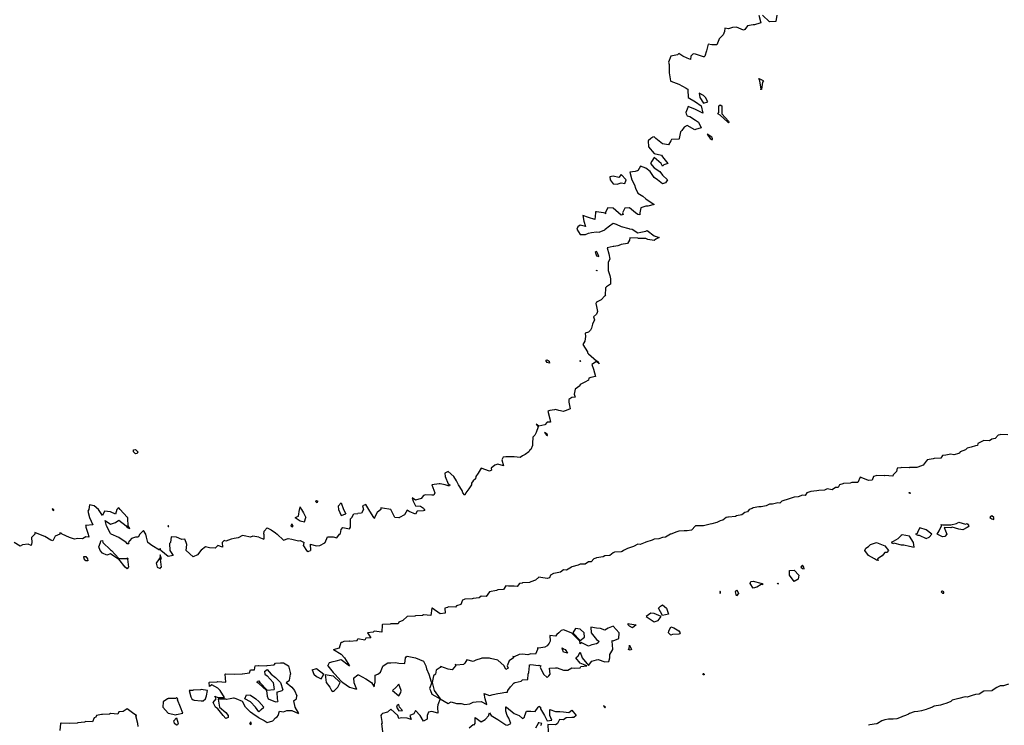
# Model space of a CAD drawing. Header units: inches. Extents: x 158323 to 160611, y 432808 to 437248.
# Tile 156 of 228: x 159575 to 159635, y 436860 to 436903. Entities that reach past the tile are written whole.
import ezdxf

# ---------------------------------------------------------------- set-up
doc = ezdxf.new("R2010")
doc.units = ezdxf.units.IN
doc.header["$MEASUREMENT"] = 0
for name, color, linetype, lineweight in [('Hoogtelijn-bestaand 11.00 M', 7, 'Continuous', 15), ('Hoogtelijn-bestaand 12.00 M', 7, 'Continuous', 15), ('Hoogtelijn-bestaand 13.00 M', 7, 'Continuous', 15)]:
    doc.layers.add(name, color=color, linetype=linetype, lineweight=lineweight)

msp = doc.modelspace()

# ---------------------------------------------------------------- linework, layer by layer
at = {"layer": 'Hoogtelijn-bestaand 11.00 M', "color": 252, "linetype": 'Continuous', "lineweight": 25}
msp.add_polyline3d([(159634.75, 436862.638, 11), (159634.454, 436862.546, 11), (159634.25, 436862.542, 11), (159634.057, 436862.443, 11), (159633.773, 436862.25, 11), (159633.76, 436862.24, 11), (159633.75, 436862.239, 11), (159633.278, 436862.222, 11), (159633.25, 436862.209, 11), (159632.967, 436862.033, 11), (159632.75, 436862.01, 11), (159632.55, 436861.95, 11), (159632.25, 436861.85, 11), (159632.133, 436861.867, 11), (159631.75, 436861.779, 11), (159631.732, 436861.768, 11), (159631.667, 436861.75, 11), (159631.334, 436861.666, 11), (159631.25, 436861.589, 11), (159631.01, 436861.49, 11), (159630.75, 436861.414, 11), (159630.63, 436861.37, 11), (159630.25, 436861.301, 11), (159630.212, 436861.288, 11), (159630.135, 436861.25, 11), (159629.86, 436861.14, 11), (159629.75, 436861.099, 11), (159629.484, 436861.016, 11), (159629.25, 436860.992, 11), (159629.038, 436860.962, 11), (159628.75, 436860.855, 11), (159628.677, 436860.823, 11), (159628.508, 436860.75, 11), (159628.323, 436860.677, 11), (159628.25, 436860.64, 11), (159627.969, 436860.531, 11), (159627.75, 436860.509, 11), (159627.477, 436860.523, 11), (159627.25, 436860.482, 11), (159627.076, 436860.424, 11), (159626.799, 436860.25, 11), (159626.768, 436860.232, 11), (159626.75, 436860.226, 11), (159626.329, 436860.171, 11), (159626.25, 436860.144, 11)], dxfattribs=at)
at = {"layer": 'Hoogtelijn-bestaand 12.00 M', "color": 252, "linetype": 'Continuous', "lineweight": 25}
for p, q in [((159594.144, 436864.856, 12), (159594.25, 436865.188, 12)), ((159594.25, 436865.188, 12), (159594.305, 436865.195, 12)), ((159594.305, 436865.195, 12), (159594.417, 436865.25, 12)), ((159594.417, 436865.25, 12), (159594.738, 436865.262, 12)), ((159594.738, 436865.262, 12), (159594.75, 436865.261, 12)), ((159594.75, 436865.261, 12), (159595.212, 436865.288, 12)), ((159595.212, 436865.288, 12), (159595.25, 436865.399, 12)), ((159593.783, 436864.75, 12), (159594.144, 436864.856, 12)), ((159593.783, 436864.75, 12), (159594.25, 436864.458, 12)), ((159593.543, 436863.957, 12), (159593.75, 436864.023, 12)), ((159593.75, 436864.023, 12), (159593.935, 436864.065, 12)), ((159593.935, 436864.065, 12), (159594.25, 436864.136, 12)), ((159594.25, 436864.458, 12), (159594.45, 436864.25, 12)), ((159594.25, 436864.136, 12), (159594.75, 436863.75, 12)), ((159594.45, 436864.25, 12), (159594.75, 436863.75, 12)), ((159589.25, 436863.776, 12), (159589.741, 436863.759, 12)), ((159589.583, 436863.417, 12), (159589.75, 436863.542, 12)), ((159589.583, 436863.417, 12), (159589.61, 436863.25, 12)), ((159589.741, 436863.759, 12), (159589.75, 436863.773, 12)), ((159589.75, 436863.773, 12), (159590.177, 436863.823, 12)), ((159589.75, 436863.542, 12), (159590, 436863.25, 12)), ((159590.177, 436863.823, 12), (159590.25, 436863.914, 12)), ((159590.25, 436863.914, 12), (159590.558, 436863.942, 12)), ((159590.558, 436863.942, 12), (159590.75, 436863.942, 12)), ((159590.75, 436863.942, 12), (159591.045, 436863.75, 12)), ((159591.045, 436863.75, 12), (159591.146, 436863.354, 12)), ((159592.483, 436863.517, 12), (159592.75, 436863.583, 12)), ((159592.483, 436863.517, 12), (159592.59, 436863.25, 12)), ((159592.75, 436863.583, 12), (159593.195, 436863.25, 12)), ((159593.434, 436863.75, 12), (159593.543, 436863.957, 12)), ((159593.434, 436863.75, 12), (159593.75, 436863.35, 12)), ((159589.25, 436862.841, 12), (159589.315, 436862.75, 12)), ((159589.61, 436863.25, 12), (159589.75, 436863.147, 12)), ((159589.75, 436863.147, 12), (159590.115, 436862.75, 12)), ((159590, 436863.25, 12), (159590.25, 436863.044, 12)), ((159590.25, 436863.044, 12), (159590.562, 436862.75, 12)), ((159590.908, 436862.75, 12), (159591.106, 436862.894, 12)), ((159591.106, 436862.894, 12), (159591.171, 436863.25, 12)), ((159591.146, 436863.354, 12), (159591.171, 436863.25, 12)), ((159592.59, 436863.25, 12), (159592.75, 436863.112, 12)), ((159592.75, 436863.112, 12), (159593.036, 436862.964, 12)), ((159593.036, 436862.964, 12), (159593.195, 436863.25, 12)), ((159593.268, 436863.232, 12), (159593.75, 436863.156, 12)), ((159593.268, 436863.232, 12), (159593.344, 436862.75, 12)), ((159593.75, 436863.35, 12), (159593.857, 436863.25, 12)), ((159593.75, 436863.156, 12), (159594.183, 436862.75, 12)), ((159593.857, 436863.25, 12), (159594.25, 436862.827, 12)), ((159594.25, 436862.827, 12), (159594.355, 436862.75, 12)), ((159594.99, 436863.01, 12), (159595.25, 436863.214, 12)), ((159594.99, 436863.01, 12), (159595.018, 436862.75, 12)), ((159589.25, 436862.673, 12), (159589.708, 436862.25, 12)), ((159589.315, 436862.75, 12), (159589.75, 436862.284, 12)), ((159589.708, 436862.25, 12), (159589.75, 436861.917, 12)), ((159589.75, 436862.284, 12), (159590.172, 436862.328, 12)), ((159590.115, 436862.75, 12), (159590.172, 436862.328, 12)), ((159590.346, 436862.154, 12), (159590.667, 436862.25, 12)), ((159590.562, 436862.75, 12), (159590.705, 436862.295, 12)), ((159590.667, 436862.25, 12), (159590.705, 436862.295, 12)), ((159590.908, 436862.75, 12), (159591.25, 436862.468, 12)), ((159591.25, 436862.468, 12), (159591.417, 436862.25, 12)), ((159591.417, 436862.25, 12), (159591.562, 436861.938, 12)), ((159593.344, 436862.75, 12), (159593.55, 436862.45, 12)), ((159593.55, 436862.45, 12), (159593.667, 436862.25, 12)), ((159593.667, 436862.25, 12), (159593.75, 436862.191, 12)), ((159593.75, 436862.191, 12), (159593.789, 436862.211, 12)), ((159593.789, 436862.211, 12), (159593.833, 436862.25, 12)), ((159593.833, 436862.25, 12), (159594.033, 436862.468, 12)), ((159594.033, 436862.468, 12), (159594.183, 436862.75, 12)), ((159594.355, 436862.75, 12), (159594.75, 436862.461, 12)), ((159594.75, 436862.461, 12), (159595.167, 436862.333, 12)), ((159595.018, 436862.75, 12), (159595.167, 436862.333, 12)), ((159589.25, 436861.596, 12), (159589.55, 436861.25, 12)), ((159589.75, 436861.917, 12), (159589.821, 436861.75, 12)), ((159589.821, 436861.75, 12), (159590.25, 436861.562, 12)), ((159590.25, 436861.562, 12), (159590.408, 436861.592, 12)), ((159590.346, 436862.154, 12), (159590.361, 436861.75, 12)), ((159590.361, 436861.75, 12), (159590.408, 436861.592, 12)), ((159591.361, 436861.639, 12), (159591.536, 436861.75, 12)), ((159591.361, 436861.639, 12), (159591.424, 436861.25, 12)), ((159591.536, 436861.75, 12), (159591.562, 436861.938, 12)), ((159589.25, 436860.969, 12), (159589.386, 436861.114, 12)), ((159589.386, 436861.114, 12), (159589.55, 436861.25, 12)), ((159590.417, 436860.75, 12), (159590.5, 436861, 12)), ((159590.5, 436861, 12), (159590.75, 436860.968, 12)), ((159590.75, 436860.968, 12), (159590.947, 436861.053, 12)), ((159590.947, 436861.053, 12), (159591.25, 436861.036, 12)), ((159591.25, 436861.036, 12), (159591.645, 436860.855, 12)), ((159591.424, 436861.25, 12), (159591.645, 436860.855, 12)), ((159589.25, 436860.591, 12), (159589.568, 436860.432, 12)), ((159589.568, 436860.432, 12), (159589.75, 436860.321, 12)), ((159589.75, 436860.321, 12), (159590.093, 436860.407, 12)), ((159590.093, 436860.407, 12), (159590.25, 436860.594, 12)), ((159590.25, 436860.594, 12), (159590.35, 436860.65, 12)), ((159590.35, 436860.65, 12), (159590.417, 436860.75, 12))]:
    msp.add_line(p, q, dxfattribs=at)
for points in [[(159634.722, 436877.778, 12), (159634.25, 436877.79, 12), (159634.221, 436877.779, 12), (159634.134, 436877.75, 12), (159633.942, 436877.558, 12), (159633.75, 436877.504, 12), (159633.595, 436877.405, 12), (159633.25, 436877.426, 12), (159633.133, 436877.367, 12), (159632.891, 436877.25, 12), (159632.877, 436877.123, 12), (159632.75, 436877.108, 12), (159632.481, 436877.019, 12), (159632.25, 436876.961, 12), (159632.141, 436876.859, 12), (159631.828, 436876.75, 12), (159631.811, 436876.689, 12), (159631.75, 436876.65, 12), (159631.44, 436876.56, 12), (159631.25, 436876.597, 12), (159630.953, 436876.548, 12), (159630.75, 436876.517, 12), (159630.649, 436876.351, 12), (159630.25, 436876.342, 12), (159630.183, 436876.317, 12), (159629.823, 436876.25, 12), (159629.807, 436876.193, 12), (159629.75, 436876.182, 12), (159629.576, 436875.924, 12), (159629.25, 436875.822, 12), (159629.198, 436875.802, 12), (159628.75, 436875.786, 12), (159628.727, 436875.773, 12), (159628.25, 436875.788, 12), (159628.227, 436875.773, 12), (159628, 436875.75, 12), (159627.95, 436875.55, 12), (159627.75, 436875.338, 12), (159627.733, 436875.267, 12), (159627.25, 436875.311, 12), (159627.217, 436875.283, 12), (159626.75, 436875.3, 12), (159626.712, 436875.288, 12), (159626.556, 436875.25, 12), (159626.477, 436875.023, 12), (159626.25, 436875.012, 12), (159625.816, 436875.184, 12), (159625.75, 436875.206, 12), (159625.616, 436874.884, 12), (159625.25, 436874.876, 12), (159625.151, 436874.849, 12), (159624.75, 436874.821, 12), (159624.692, 436874.809, 12), (159624.492, 436874.75, 12), (159624.422, 436874.578, 12), (159624.25, 436874.587, 12), (159624.054, 436874.446, 12), (159623.75, 436874.496, 12), (159623.577, 436874.423, 12), (159623.25, 436874.401, 12), (159623.118, 436874.382, 12), (159622.75, 436874.326, 12), (159622.691, 436874.309, 12), (159622.524, 436874.25, 12), (159622.41, 436874.09, 12), (159622.25, 436874.112, 12), (159621.987, 436874.013, 12), (159621.75, 436873.989, 12), (159621.565, 436873.935, 12), (159621.25, 436873.834, 12), (159621.183, 436873.817, 12), (159620.992, 436873.75, 12), (159620.87, 436873.631, 12), (159620.75, 436873.647, 12), (159620.438, 436873.562, 12), (159620.25, 436873.566, 12), (159620.041, 436873.46, 12), (159619.75, 436873.404, 12), (159619.604, 436873.396, 12), (159619.25, 436873.336, 12), (159619.188, 436873.312, 12), (159619.023, 436873.25, 12), (159618.903, 436873.097, 12), (159618.75, 436873.059, 12), (159618.574, 436872.926, 12), (159618.25, 436872.854, 12), (159618.185, 436872.815, 12), (159617.75, 436872.787, 12), (159617.715, 436872.785, 12), (159617.625, 436872.75, 12), (159617.413, 436872.587, 12), (159617.25, 436872.56, 12), (159617.05, 436872.45, 12), (159616.75, 436872.367, 12), (159616.651, 436872.349, 12), (159616.25, 436872.258, 12), (159616.244, 436872.257, 12), (159615.875, 436872.25, 12), (159615.753, 436872.247, 12), (159615.75, 436872.247, 12), (159615.505, 436871.995, 12), (159615.25, 436871.948, 12), (159615.06, 436871.94, 12), (159614.75, 436871.925, 12), (159614.615, 436871.885, 12), (159614.25, 436871.752, 12), (159614.249, 436871.751, 12), (159614.243, 436871.75, 12), (159613.929, 436871.572, 12), (159613.75, 436871.552, 12), (159613.535, 436871.465, 12), (159613.25, 436871.45, 12), (159613.128, 436871.372, 12), (159612.75, 436871.258, 12), (159612.742, 436871.258, 12), (159612.701, 436871.25, 12), (159612.388, 436871.112, 12), (159612.25, 436871.136, 12), (159611.996, 436871.004, 12), (159611.75, 436870.92, 12), (159611.626, 436870.874, 12), (159611.376, 436870.75, 12), (159611.31, 436870.691, 12), (159611.25, 436870.678, 12), (159610.845, 436870.655, 12), (159610.75, 436870.61, 12), (159610.555, 436870.445, 12), (159610.25, 436870.426, 12), (159610.14, 436870.36, 12), (159609.75, 436870.3, 12), (159609.707, 436870.293, 12), (159609.576, 436870.25, 12), (159609.428, 436870.072, 12), (159609.25, 436870.065, 12), (159609.067, 436869.933, 12), (159608.75, 436869.92, 12), (159608.632, 436869.868, 12), (159608.25, 436869.755, 12), (159608.245, 436869.755, 12), (159608.224, 436869.75, 12), (159607.931, 436869.569, 12), (159607.75, 436869.582, 12), (159607.568, 436869.432, 12), (159607.25, 436869.383, 12), (159607.135, 436869.365, 12), (159606.956, 436869.25, 12), (159606.9, 436869.1, 12), (159606.75, 436869.065, 12), (159606.376, 436869.124, 12), (159606.25, 436869.141, 12), (159606.037, 436868.963, 12), (159605.75, 436868.853, 12), (159605.685, 436868.815, 12), (159605.25, 436868.787, 12), (159605.225, 436868.775, 12), (159605.071, 436868.75, 12), (159604.924, 436868.576, 12), (159604.75, 436868.596, 12), (159604.401, 436868.599, 12), (159604.25, 436868.603, 12), (159604.109, 436868.391, 12), (159603.75, 436868.36, 12), (159603.675, 436868.326, 12), (159603.25, 436868.25, 12), (159603.042, 436867.958, 12), (159602.75, 436867.977, 12), (159602.622, 436867.878, 12), (159602.25, 436867.835, 12), (159602.188, 436867.812, 12), (159601.75, 436867.792, 12), (159601.719, 436867.781, 12), (159601.603, 436867.75, 12), (159601.518, 436867.482, 12), (159601.25, 436867.397, 12), (159601.182, 436867.318, 12), (159600.75, 436867.329, 12), (159600.699, 436867.301, 12), (159600.539, 436867.25, 12), (159600.55, 436866.95, 12), (159600.25, 436866.919, 12), (159599.761, 436867.25, 12), (159599.75, 436867.251, 12), (159599.749, 436867.251, 12), (159599.747, 436867.25, 12), (159599.684, 436866.816, 12), (159599.25, 436866.846, 12), (159599.188, 436866.812, 12), (159598.75, 436866.784, 12), (159598.726, 436866.774, 12), (159598.25, 436866.751, 12), (159598.249, 436866.751, 12), (159598.242, 436866.75, 12), (159597.996, 436866.504, 12), (159597.75, 436866.401, 12), (159597.702, 436866.298, 12), (159597.25, 436866.295, 12), (159597.212, 436866.288, 12), (159596.75, 436866.256, 12), (159596.746, 436866.254, 12), (159596.735, 436866.25, 12), (159596.711, 436865.789, 12), (159596.25, 436865.852, 12), (159596.193, 436865.807, 12), (159595.847, 436865.75, 12), (159596.036, 436865.464, 12), (159595.75, 436865.442, 12), (159595.684, 436865.316, 12), (159595.25, 436865.399, 12)], [(159595.25, 436863.214, 12), (159595.292, 436863.208, 12), (159595.75, 436862.97, 12), (159596.094, 436862.75, 12), (159596.25, 436862.472, 12), (159596.293, 436862.707, 12), (159596.316, 436862.75, 12), (159596.316, 436863.184, 12), (159596.477, 436863.25, 12), (159596.63, 436863.37, 12), (159596.75, 436863.679, 12), (159596.766, 436863.734, 12), (159596.8, 436863.75, 12), (159597.07, 436863.93, 12), (159597.25, 436863.946, 12), (159597.542, 436863.958, 12), (159597.75, 436863.911, 12), (159598.112, 436863.888, 12), (159598.154, 436864.25, 12), (159598.193, 436864.307, 12), (159598.25, 436864.333, 12), (159598.75, 436864.25, 12), (159599.25, 436864.036, 12), (159599.393, 436863.75, 12), (159599.432, 436863.568, 12), (159599.566, 436863.25, 12), (159599.711, 436862.789, 12), (159599.74, 436862.75, 12), (159599.612, 436862.388, 12), (159599.665, 436862.25, 12), (159599.75, 436862.031, 12), (159600.25, 436861.75, 12), (159600.75, 436861.464, 12), (159600.924, 436861.576, 12), (159601.25, 436861.464, 12), (159601.528, 436861.472, 12), (159601.75, 436861.404, 12), (159602.06, 436861.44, 12), (159602.25, 436861.555, 12), (159602.434, 436861.566, 12), (159602.75, 436861.593, 12), (159603.094, 436861.406, 12), (159602.979, 436861.75, 12), (159602.925, 436862.075, 12), (159603.25, 436861.947, 12), (159603.482, 436862.018, 12), (159603.75, 436862.079, 12), (159603.896, 436862.104, 12), (159604.25, 436862.164, 12), (159604.344, 436862.156, 12), (159604.357, 436862.25, 12), (159604.526, 436862.474, 12), (159604.75, 436862.728, 12), (159604.781, 436862.719, 12), (159604.8, 436862.75, 12), (159605.172, 436862.828, 12), (159605.25, 436862.911, 12), (159605.578, 436862.922, 12), (159605.589, 436863.25, 12), (159605.645, 436863.355, 12), (159605.686, 436863.75, 12), (159605.684, 436863.816, 12), (159605.75, 436863.828, 12), (159606.216, 436863.784, 12), (159606.25, 436863.79, 12), (159606.375, 436863.75, 12), (159606.333, 436863.667, 12), (159606.533, 436863.25, 12), (159606.75, 436863.05, 12), (159606.843, 436863.157, 12), (159606.942, 436863.25, 12), (159606.886, 436863.614, 12), (159607.25, 436863.631, 12), (159607.359, 436863.641, 12), (159607.75, 436863.493, 12), (159608.007, 436863.493, 12), (159608.25, 436863.641, 12), (159608.397, 436863.603, 12), (159608.75, 436863.625, 12), (159608.794, 436863.706, 12), (159609.15, 436863.75, 12), (159608.75, 436863.917, 12), (159608.5, 436864.25, 12), (159608.639, 436864.361, 12), (159608.75, 436864.583, 12), (159608.875, 436864.25, 12), (159609.25, 436863.77, 12), (159609.464, 436864.036, 12), (159609.75, 436864.122, 12), (159609.852, 436864.148, 12), (159610.25, 436863.997, 12), (159610.489, 436864.011, 12), (159610.564, 436864.25, 12), (159610.562, 436864.438, 12), (159610.739, 436864.75, 12), (159610.731, 436864.769, 12), (159610.696, 436865.25, 12), (159610.702, 436865.299, 12), (159610.75, 436865.268, 12), (159611.095, 436865.405, 12), (159611.12, 436865.75, 12), (159610.75, 436866.162, 12), (159610.451, 436866.049, 12), (159610.25, 436865.921, 12), (159609.986, 436866.014, 12), (159609.75, 436866.042, 12), (159609.407, 436866.093, 12), (159609.426, 436865.75, 12), (159609.75, 436865.361, 12), (159609.893, 436865.25, 12), (159609.844, 436865.156, 12), (159609.75, 436865.099, 12), (159609.463, 436865.037, 12), (159609.25, 436864.957, 12), (159608.821, 436865.179, 12), (159608.75, 436865.083, 12), (159608.735, 436865.25, 12), (159608.25, 436865.735, 12), (159608.214, 436865.75, 12), (159607.75, 436865.947, 12), (159607.602, 436865.898, 12), (159607.455, 436865.75, 12), (159607.336, 436865.664, 12), (159607.25, 436865.558, 12), (159606.905, 436865.595, 12), (159606.935, 436865.25, 12), (159606.875, 436865.125, 12), (159606.75, 436864.976, 12), (159606.604, 436864.896, 12), (159606.25, 436864.836, 12), (159606.162, 436864.838, 12), (159606.158, 436864.75, 12), (159606.037, 436864.463, 12), (159605.75, 436864.483, 12), (159605.57, 436864.43, 12), (159605.25, 436864.454, 12), (159605.054, 436864.446, 12), (159604.75, 436864.31, 12), (159604.672, 436864.328, 12), (159604.698, 436864.25, 12), (159604.44, 436864.06, 12), (159604.324, 436863.75, 12), (159604.379, 436863.621, 12), (159604.25, 436863.537, 12), (159604.14, 436863.75, 12), (159603.75, 436864.107, 12), (159603.302, 436864.198, 12), (159603.25, 436864.212, 12), (159602.783, 436864.217, 12), (159602.75, 436864.198, 12), (159602.41, 436864.09, 12), (159602.25, 436864.024, 12), (159601.878, 436864.122, 12), (159601.75, 436863.917, 12), (159601.667, 436863.833, 12), (159601.25, 436863.787, 12), (159601.167, 436863.833, 12), (159601.183, 436863.75, 12), (159600.982, 436863.518, 12), (159600.75, 436863.553, 12), (159600.295, 436863.705, 12), (159600.25, 436863.659, 12), (159600.013, 436863.487, 12), (159599.969, 436863.25, 12), (159599.853, 436863.147, 12), (159599.768, 436862.75, 12), (159599.761, 436862.74, 12), (159599.891, 436862.25, 12), (159600.25, 436861.75, 12), (159600.121, 436861.379, 12), (159600.09, 436861.25, 12), (159600.12, 436860.88, 12), (159599.75, 436860.992, 12), (159599.555, 436860.945, 12), (159599.474, 436860.75, 12), (159599.474, 436860.526, 12), (159599.25, 436860.389, 12), (159599.04, 436860.75, 12), (159598.75, 436861.05, 12), (159598.654, 436860.846, 12), (159598.404, 436860.75, 12), (159598.5, 436860.5, 12), (159598.25, 436860.576, 12), (159597.909, 436860.591, 12), (159597.75, 436860.566, 12), (159597.677, 436860.75, 12), (159597.25, 436861.116, 12), (159597.053, 436860.947, 12), (159596.75, 436860.87, 12), (159596.69, 436860.81, 12), (159596.652, 436860.75, 12), (159596.738, 436860.262, 12), (159596.691, 436860.25, 12), (159596.75, 436859.75, 12)], [(159589.25, 436860.591, 12), (159589.017, 436860.75, 12), (159588.75, 436860.95, 12), (159588.434, 436861.25, 12), (159588.25, 436861.6, 12), (159587.875, 436861.75, 12), (159587.75, 436861.792, 12), (159587.708, 436861.792, 12), (159587.5, 436861.75, 12), (159587.286, 436861.714, 12), (159587.25, 436861.724, 12), (159586.776, 436861.724, 12), (159586.859, 436861.25, 12), (159587.25, 436860.929, 12), (159587.382, 436860.75, 12), (159587.375, 436860.625, 12), (159587.25, 436860.55, 12), (159587.078, 436860.75, 12), (159586.75, 436861.146, 12), (159586.619, 436861.25, 12), (159586.472, 436861.528, 12), (159586.65, 436861.75, 12), (159586.583, 436861.917, 12), (159586.75, 436861.833, 12), (159587.167, 436861.833, 12), (159586.906, 436862.25, 12), (159586.75, 436862.397, 12), (159586.393, 436862.607, 12), (159586.25, 436862.5, 12), (159586.229, 436862.75, 12), (159586.246, 436862.754, 12), (159586.25, 436862.755, 12), (159586.719, 436862.781, 12), (159586.75, 436862.799, 12), (159587.241, 436862.759, 12), (159587.198, 436863.25, 12), (159587.234, 436863.266, 12), (159587.25, 436863.268, 12), (159587.747, 436863.253, 12), (159587.75, 436863.255, 12), (159588.236, 436863.264, 12), (159588.25, 436863.274, 12), (159588.679, 436863.321, 12), (159588.75, 436863.52, 12), (159588.993, 436863.507, 12), (159589.024, 436863.75, 12), (159589.226, 436863.774, 12), (159589.25, 436863.776, 12)], [(159589.25, 436862.673, 12), (159589.15, 436862.75, 12), (159589.167, 436862.833, 12), (159589.25, 436862.841, 12)], [(159589.25, 436860.969, 12), (159589.036, 436861.25, 12), (159588.75, 436861.566, 12), (159588.4, 436861.75, 12), (159588.5, 436862, 12), (159588.75, 436861.983, 12), (159589.068, 436861.75, 12), (159589.25, 436861.596, 12)], [(159581.925, 436860.075, 12), (159581.896, 436860.25, 12), (159581.778, 436860.722, 12), (159581.833, 436860.75, 12), (159581.75, 436860.789, 12), (159581.667, 436860.833, 12), (159581.25, 436861.15, 12), (159581.018, 436860.982, 12), (159580.75, 436860.955, 12), (159580.686, 436860.814, 12), (159580.25, 436860.861, 12), (159580.186, 436860.814, 12), (159579.75, 436860.805, 12), (159579.705, 436860.796, 12), (159579.389, 436860.75, 12), (159579.359, 436860.641, 12), (159579.25, 436860.589, 12), (159579.14, 436860.36, 12), (159578.75, 436860.372, 12), (159578.663, 436860.337, 12), (159578.25, 436860.298, 12), (159578.228, 436860.272, 12), (159577.75, 436860.258, 12), (159577.744, 436860.257, 12), (159577.25, 436860.272, 12), (159577.234, 436860.266, 12), (159577.209, 436860.25, 12), (159577.169, 436859.831, 12)], [(159602.009, 436859.992, 12), (159602.25, 436860.188, 12), (159602.317, 436860.183, 12), (159602.375, 436860.25, 12), (159602.375, 436860.625, 12), (159602.75, 436860.357, 12), (159602.995, 436860.506, 12), (159603.208, 436860.75, 12), (159603.211, 436860.789, 12), (159603.25, 436860.893, 12), (159603.35, 436860.75, 12), (159603.75, 436860.5, 12), (159604.114, 436860.25, 12), (159604.25, 436860.167, 12), (159604.338, 436860.162, 12), (159604.55, 436860.25, 12), (159604.417, 436860.583, 12), (159604.321, 436860.75, 12), (159604.25, 436861, 12), (159604.237, 436861.25, 12), (159604.229, 436861.271, 12), (159604.25, 436861.267, 12), (159604.272, 436861.25, 12), (159604.75, 436860.857, 12), (159605.05, 436860.75, 12), (159605.25, 436860.55, 12), (159605.368, 436860.632, 12), (159605.393, 436860.75, 12), (159605.5, 436861, 12), (159605.75, 436861.013, 12), (159606.015, 436860.985, 12), (159606.2, 436861.25, 12), (159606.232, 436861.268, 12), (159606.25, 436861.312, 12), (159606.35, 436861.25, 12), (159606.35, 436861.15, 12), (159606.583, 436860.75, 12), (159606.75, 436860.417, 12), (159607.036, 436860.464, 12), (159606.904, 436860.75, 12), (159606.904, 436861.096, 12), (159607.25, 436860.975, 12), (159607.512, 436860.988, 12), (159607.75, 436860.968, 12), (159608.075, 436860.925, 12), (159608.25, 436861.068, 12), (159608.519, 436860.75, 12), (159608.371, 436860.629, 12), (159608.25, 436860.629, 12), (159607.906, 436860.594, 12), (159607.75, 436860.487, 12), (159607.5, 436860.5, 12), (159607.375, 436860.25, 12), (159607.302, 436860.198, 12), (159607.25, 436860.179, 12), (159606.8, 436860.2, 12), (159606.821, 436859.75, 12)], [(159606.375, 436860.125, 12), (159606.417, 436860.25, 12), (159606.25, 436860.305, 12), (159606.205, 436860.295, 12), (159606.214, 436860.25, 12), (159606.033, 436859.968, 12)]]:
    msp.add_polyline3d(points, dxfattribs=at)
for points in [[(159628.721, 436874.25, 12), (159628.721, 436874.279, 12), (159628.75, 436874.282, 12), (159628.79, 436874.25, 12), (159628.78, 436874.22, 12), (159628.75, 436874.217, 12)], [(159630.427, 436871.75, 12), (159630.554, 436871.946, 12), (159630.68, 436872.25, 12), (159630.669, 436872.331, 12), (159630.75, 436872.308, 12), (159631.182, 436872.318, 12), (159631.25, 436872.308, 12), (159631.609, 436872.391, 12), (159631.75, 436872.481, 12), (159632.154, 436872.346, 12), (159632.25, 436872.397, 12), (159632.346, 436872.25, 12), (159632.31, 436872.19, 12), (159632.25, 436872.15, 12), (159631.987, 436872.013, 12), (159631.75, 436872.054, 12), (159631.338, 436872.162, 12), (159631.25, 436872.125, 12), (159630.859, 436872.141, 12), (159631.013, 436871.75, 12), (159630.893, 436871.607, 12), (159630.75, 436871.583, 12)], [(159633.621, 436872.75, 12), (159633.75, 436872.685, 12), (159633.861, 436872.639, 12), (159633.868, 436872.75, 12), (159633.75, 436872.855, 12), (159633.672, 436872.828, 12)], [(159629.107, 436871.75, 12), (159629.25, 436871.693, 12), (159629.324, 436871.676, 12), (159629.75, 436871.485, 12), (159629.944, 436871.556, 12), (159630.102, 436871.75, 12), (159629.75, 436872.01, 12), (159629.368, 436872.132, 12), (159629.25, 436871.917, 12), (159629.218, 436871.782, 12)], [(159626.037, 436870.75, 12), (159626.099, 436870.901, 12), (159626.25, 436870.994, 12), (159626.388, 436871.112, 12), (159626.75, 436871.25, 12), (159627.25, 436871.031, 12), (159627.475, 436870.75, 12), (159627.375, 436870.625, 12), (159627.25, 436870.632, 12), (159627.078, 436870.423, 12), (159626.811, 436870.25, 12), (159626.85, 436870.15, 12), (159626.75, 436870.163, 12), (159626.632, 436870.25, 12), (159626.25, 436870.447, 12)], [(159627.639, 436871.25, 12), (159627.75, 436871.173, 12), (159627.779, 436871.221, 12), (159628.25, 436871.091, 12), (159628.4, 436871.1, 12), (159628.75, 436871.023, 12), (159629.034, 436870.966, 12), (159628.992, 436871.25, 12), (159628.75, 436871.622, 12), (159628.297, 436871.703, 12), (159628.25, 436871.667, 12), (159628.029, 436871.471, 12), (159627.75, 436871.298, 12), (159627.718, 436871.282, 12)], [(159621.455, 436869.25, 12), (159621.464, 436869.536, 12), (159621.75, 436869.56, 12), (159622.027, 436869.25, 12), (159621.99, 436869.01, 12), (159621.75, 436868.875, 12)], [(159622.143, 436869.75, 12), (159622.25, 436869.664, 12), (159622.357, 436869.643, 12), (159622.333, 436869.75, 12), (159622.25, 436869.857, 12), (159622.196, 436869.804, 12)], [(159619.075, 436868.75, 12), (159619.122, 436868.878, 12), (159619.25, 436868.897, 12), (159619.721, 436868.779, 12), (159619.75, 436868.778, 12), (159619.821, 436868.75, 12), (159619.821, 436868.679, 12), (159619.75, 436868.696, 12), (159619.472, 436868.528, 12), (159619.25, 436868.464, 12)], [(159620.724, 436868.75, 12), (159620.74, 436868.76, 12), (159620.75, 436868.773, 12), (159620.774, 436868.75, 12), (159620.765, 436868.735, 12), (159620.75, 436868.708, 12)], [(159617.224, 436868.25, 12), (159617.25, 436868.139, 12), (159617.283, 436868.217, 12), (159617.271, 436868.25, 12), (159617.25, 436868.262, 12), (159617.238, 436868.262, 12)], [(159618.191, 436868.25, 12), (159618.2, 436868.3, 12), (159618.25, 436868.347, 12), (159618.325, 436868.25, 12), (159618.365, 436868.135, 12), (159618.25, 436868, 12)], [(159630.67, 436868.25, 12), (159630.75, 436868.163, 12), (159630.841, 436868.159, 12), (159630.821, 436868.25, 12), (159630.75, 436868.286, 12), (159630.71, 436868.29, 12)], [(159613.503, 436867.25, 12), (159613.627, 436867.373, 12), (159613.75, 436867.462, 12), (159614, 436867.25, 12), (159614.119, 436866.881, 12), (159613.75, 436866.8, 12)], [(159612.768, 436866.75, 12), (159613.25, 436866.425, 12), (159613.487, 436866.514, 12), (159613.669, 436866.75, 12), (159613.25, 436866.93, 12), (159613.05, 436866.95, 12)], [(159608.3, 436865.75, 12), (159608.75, 436865.3, 12), (159609.007, 436865.493, 12), (159608.993, 436865.75, 12), (159608.75, 436865.981, 12), (159608.477, 436866.023, 12)], [(159611.66, 436866.25, 12), (159611.674, 436866.326, 12), (159611.75, 436866.303, 12), (159612.159, 436866.25, 12), (159611.938, 436866.062, 12), (159611.75, 436866.165, 12)], [(159614.117, 436865.75, 12), (159614.142, 436865.858, 12), (159614.25, 436866.114, 12), (159614.438, 436866.062, 12), (159614.75, 436865.875, 12), (159614.823, 436865.75, 12), (159614.794, 436865.706, 12), (159614.75, 436865.682, 12), (159614.35, 436865.65, 12), (159614.25, 436865.617, 12)], [(159607.653, 436864.847, 12), (159607.75, 436864.787, 12), (159607.85, 436864.75, 12), (159607.983, 436864.517, 12), (159607.75, 436864.575, 12), (159607.69, 436864.75, 12)], [(159611.659, 436864.75, 12), (159611.724, 436864.776, 12), (159611.75, 436865, 12), (159611.861, 436864.75, 12), (159611.789, 436864.711, 12), (159611.75, 436864.722, 12)], [(159616.206, 436863.25, 12), (159616.22, 436863.28, 12), (159616.25, 436863.289, 12), (159616.289, 436863.25, 12), (159616.287, 436863.213, 12), (159616.25, 436863.213, 12)], [(159585.023, 436862.25, 12), (159585.125, 436861.875, 12), (159585.173, 436861.75, 12), (159585.25, 436861.688, 12), (159585.321, 436861.679, 12), (159585.75, 436861.625, 12), (159585.861, 436861.639, 12), (159586, 436861.75, 12), (159586.068, 436861.932, 12), (159586.139, 436862.25, 12), (159585.75, 436862.317, 12), (159585.712, 436862.288, 12), (159585.25, 436862.278, 12), (159585.236, 436862.264, 12)], [(159597.357, 436862.25, 12), (159597.75, 436861.927, 12), (159597.861, 436862.139, 12), (159597.883, 436862.25, 12), (159597.75, 436862.643, 12), (159597.56, 436862.44, 12)], [(159583.421, 436861.25, 12), (159583.75, 436860.885, 12), (159584.216, 436860.784, 12), (159584.25, 436860.809, 12), (159584.625, 436860.875, 12), (159584.484, 436861.25, 12), (159584.303, 436861.698, 12), (159584.327, 436861.75, 12), (159584.25, 436861.841, 12), (159584.231, 436861.769, 12), (159583.75, 436861.769, 12), (159583.743, 436861.757, 12), (159583.695, 436861.75, 12), (159583.436, 436861.564, 12)], [(159597.607, 436861.25, 12), (159597.75, 436861.019, 12), (159597.964, 436861.036, 12), (159597.787, 436861.25, 12), (159597.75, 436861.417, 12), (159597.639, 436861.361, 12)], [(159610.167, 436861.333, 12), (159610.224, 436861.25, 12), (159610.25, 436861.228, 12), (159610.267, 436861.233, 12), (159610.286, 436861.25, 12), (159610.25, 436861.292, 12)], [(159584.083, 436860.417, 12), (159584.25, 436860.607, 12), (159584.35, 436860.25, 12), (159584.318, 436860.182, 12), (159584.25, 436860.161, 12), (159584.131, 436860.25, 12)], [(159588.673, 436860.25, 12), (159588.75, 436860.188, 12), (159588.778, 436860.222, 12), (159588.809, 436860.25, 12), (159588.75, 436860.35, 12), (159588.718, 436860.282, 12)]]:
    msp.add_polyline3d(points, close=True, dxfattribs=at)
at = {"layer": 'Hoogtelijn-bestaand 13.00 M', "color": 252, "linetype": 'Continuous', "lineweight": 25}
for p, q in [((159592.688, 436873.75, 13), (159592.727, 436873.773, 13)), ((159592.688, 436873.75, 13), (159592.75, 436873.659, 13)), ((159592.727, 436873.773, 13), (159592.75, 436873.779, 13)), ((159592.75, 436873.779, 13), (159592.821, 436873.75, 13)), ((159592.75, 436873.659, 13), (159592.817, 436873.683, 13)), ((159592.817, 436873.683, 13), (159592.821, 436873.75, 13)), ((159594.062, 436873.438, 13), (159594.25, 436873.65, 13)), ((159594.25, 436873.65, 13), (159594.393, 436873.25, 13)), ((159591.652, 436872.848, 13), (159591.713, 436873.25, 13)), ((159591.713, 436873.25, 13), (159591.727, 436873.273, 13)), ((159591.727, 436873.273, 13), (159591.75, 436873.4, 13)), ((159591.75, 436873.4, 13), (159591.838, 436873.25, 13)), ((159591.838, 436873.25, 13), (159591.964, 436873.036, 13)), ((159591.964, 436873.036, 13), (159592.096, 436872.75, 13)), ((159594.062, 436873.438, 13), (159594.088, 436873.25, 13)), ((159594.088, 436873.25, 13), (159594.25, 436872.875, 13)), ((159594.25, 436872.875, 13), (159594.523, 436872.977, 13)), ((159594.393, 436873.25, 13), (159594.523, 436872.977, 13)), ((159594.889, 436872.75, 13), (159595.018, 436872.982, 13)), ((159595.018, 436872.982, 13), (159595.25, 436873, 13)), ((159591.232, 436872.268, 13), (159591.25, 436872.375, 13)), ((159591.25, 436872.375, 13), (159591.309, 436872.25, 13)), ((159591.45, 436872.75, 13), (159591.652, 436872.848, 13)), ((159591.45, 436872.75, 13), (159591.75, 436872.562, 13)), ((159591.75, 436872.562, 13), (159592.015, 436872.485, 13)), ((159592.015, 436872.485, 13), (159592.096, 436872.75, 13)), ((159594.82, 436872.68, 13), (159594.889, 436872.75, 13)), ((159594.82, 436872.25, 13), (159594.82, 436872.68, 13)), ((159589.544, 436871.75, 13), (159589.57, 436871.93, 13)), ((159589.544, 436871.75, 13), (159589.553, 436871.447, 13)), ((159589.57, 436871.93, 13), (159589.75, 436872.139, 13)), ((159589.75, 436872.139, 13), (159590, 436872, 13)), ((159590, 436872, 13), (159590.25, 436871.833, 13)), ((159590.25, 436871.833, 13), (159590.355, 436871.75, 13)), ((159590.355, 436871.75, 13), (159590.75, 436871.375, 13)), ((159591.183, 436872.25, 13), (159591.232, 436872.268, 13)), ((159591.183, 436872.25, 13), (159591.25, 436872.205, 13)), ((159591.25, 436872.205, 13), (159591.305, 436872.195, 13)), ((159591.305, 436872.195, 13), (159591.309, 436872.25, 13)), ((159593.974, 436871.526, 13), (159594.136, 436871.75, 13)), ((159594.136, 436871.75, 13), (159594.205, 436871.795, 13)), ((159594.205, 436871.795, 13), (159594.25, 436872.028, 13)), ((159594.25, 436872.028, 13), (159594.341, 436872.159, 13)), ((159594.341, 436872.159, 13), (159594.75, 436872.071, 13)), ((159594.75, 436872.071, 13), (159594.82, 436872.18, 13)), ((159594.82, 436872.18, 13), (159594.82, 436872.25, 13)), ((159589.25, 436871.561, 13), (159589.553, 436871.447, 13)), ((159590.75, 436871.375, 13), (159591.018, 436871.482, 13)), ((159591.018, 436871.482, 13), (159591.25, 436871.447, 13)), ((159591.25, 436871.447, 13), (159591.65, 436871.35, 13)), ((159591.65, 436871.35, 13), (159591.75, 436871.369, 13)), ((159591.75, 436871.369, 13), (159592, 436871.25, 13)), ((159591.958, 436871.042, 13), (159592, 436871.25, 13)), ((159592.354, 436871.146, 13), (159592.385, 436870.75, 13)), ((159592.354, 436871.146, 13), (159592.75, 436871.047, 13)), ((159592.941, 436871.059, 13), (159593.25, 436871.227, 13)), ((159593.25, 436871.227, 13), (159593.258, 436871.242, 13)), ((159593.258, 436871.242, 13), (159593.265, 436871.25, 13)), ((159593.265, 436871.25, 13), (159593.42, 436871.58, 13)), ((159593.42, 436871.58, 13), (159593.75, 436871.58, 13)), ((159593.75, 436871.58, 13), (159593.974, 436871.526, 13)), ((159591.958, 436871.042, 13), (159592.15, 436870.75, 13)), ((159592.15, 436870.75, 13), (159592.25, 436870.695, 13)), ((159592.25, 436870.695, 13), (159592.285, 436870.715, 13)), ((159592.285, 436870.715, 13), (159592.385, 436870.75, 13)), ((159592.75, 436871.047, 13), (159592.941, 436871.059, 13))]:
    msp.add_line(p, q, dxfattribs=at)
for points in [[(159619.591, 436903.25, 13), (159619.719, 436902.781, 13), (159619.667, 436902.75, 13), (159619.336, 436902.664, 13), (159619.25, 436902.661, 13), (159618.912, 436902.588, 13), (159618.75, 436902.383, 13), (159618.673, 436902.327, 13), (159618.25, 436902.526, 13), (159618.009, 436902.491, 13), (159617.75, 436902.42, 13), (159617.536, 436902.464, 13), (159617.516, 436902.25, 13), (159617.439, 436902.061, 13), (159617.25, 436901.864, 13), (159617.196, 436901.804, 13), (159617.164, 436901.75, 13), (159617.058, 436901.442, 13), (159616.75, 436901.442, 13), (159616.516, 436901.484, 13), (159616.461, 436901.25, 13), (159616.422, 436901.078, 13), (159616.312, 436900.75, 13), (159616.28, 436900.72, 13), (159616.25, 436900.706, 13), (159616.114, 436900.75, 13), (159615.75, 436900.883, 13), (159615.607, 436900.893, 13), (159615.464, 436900.75, 13), (159615.45, 436900.55, 13), (159615.25, 436900.635, 13), (159614.977, 436900.75, 13), (159614.75, 436900.917, 13), (159614.661, 436900.839, 13), (159614.25, 436900.75, 13), (159614.107, 436900.393, 13), (159614.152, 436900.25, 13), (159614.152, 436899.849, 13), (159614.159, 436899.75, 13), (159614.241, 436899.259, 13), (159614.244, 436899.25, 13), (159614.25, 436899.233, 13), (159614.268, 436899.232, 13), (159614.75, 436899.06, 13), (159615.195, 436898.805, 13), (159615.25, 436898.781, 13), (159615.295, 436898.75, 13), (159615.289, 436898.711, 13), (159615.305, 436898.25, 13), (159615.75, 436897.977, 13), (159616.095, 436897.75, 13), (159616.205, 436897.295, 13), (159615.75, 436897.528, 13), (159615.304, 436897.696, 13), (159615.25, 436897.536, 13), (159615.159, 436897.341, 13), (159615.185, 436897.25, 13), (159615.25, 436897.145, 13), (159615.404, 436897.096, 13), (159615.75, 436896.882, 13), (159615.946, 436896.75, 13), (159616.096, 436896.404, 13), (159615.75, 436896.3, 13), (159615.719, 436896.281, 13), (159615.25, 436896.542, 13), (159615.059, 436896.441, 13), (159614.932, 436896.25, 13), (159614.841, 436896.159, 13), (159614.768, 436895.75, 13), (159614.769, 436895.731, 13), (159614.75, 436895.722, 13), (159614.303, 436895.698, 13), (159614.25, 436895.625, 13), (159614.12, 436895.38, 13), (159613.75, 436895.429, 13), (159613.345, 436895.75, 13), (159613.25, 436895.852, 13), (159613.163, 436895.837, 13), (159613.05, 436895.75, 13), (159612.88, 436895.62, 13), (159612.903, 436895.25, 13), (159613.25, 436894.845, 13), (159613.695, 436894.75, 13), (159613.75, 436894.65, 13), (159614.083, 436894.25, 13), (159613.841, 436894.159, 13), (159613.75, 436894.083, 13), (159613.667, 436894.25, 13), (159613.25, 436894.607, 13), (159613.107, 436894.393, 13), (159613.028, 436894.25, 13), (159613.25, 436893.987, 13), (159613.596, 436893.75, 13), (159613.75, 436893.528, 13), (159614.062, 436893.25, 13), (159613.935, 436893.065, 13), (159613.75, 436893, 13), (159613.456, 436893.25, 13), (159613.25, 436893.39, 13), (159613.007, 436893.75, 13), (159612.75, 436893.966, 13), (159612.422, 436894.078, 13), (159612.25, 436893.795, 13), (159612.211, 436893.789, 13), (159612.083, 436893.75, 13), (159611.776, 436893.724, 13), (159611.883, 436893.25, 13), (159612.045, 436892.955, 13), (159612.114, 436892.75, 13), (159612.25, 436892.45, 13), (159612.55, 436892.25, 13), (159612.75, 436892.107, 13), (159613.25, 436891.75, 13), (159612.854, 436891.646, 13), (159612.75, 436891.662, 13), (159612.445, 436891.555, 13), (159612.383, 436891.25, 13), (159612.372, 436891.129, 13), (159612.25, 436891.14, 13), (159612.123, 436891.25, 13), (159611.75, 436891.555, 13), (159611.463, 436891.537, 13), (159611.326, 436891.25, 13), (159611.36, 436891.14, 13), (159611.25, 436891.105, 13), (159611.083, 436891.25, 13), (159610.75, 436891.54, 13), (159610.44, 436891.56, 13), (159610.276, 436891.25, 13), (159610.312, 436891.188, 13), (159610.25, 436891.232, 13), (159610.179, 436891.25, 13), (159609.75, 436891.299, 13), (159609.69, 436891.31, 13), (159609.69, 436891.25, 13), (159609.65, 436890.85, 13), (159609.25, 436890.957, 13), (159608.92, 436891.08, 13), (159608.978, 436890.75, 13), (159609.083, 436890.417, 13), (159608.75, 436890.495, 13), (159608.606, 436890.394, 13), (159608.555, 436890.25, 13), (159608.75, 436889.93, 13), (159609.07, 436889.93, 13), (159609.25, 436890.009, 13), (159609.447, 436890.053, 13), (159609.75, 436890.095, 13), (159609.917, 436890.083, 13), (159610.25, 436890.224, 13), (159610.267, 436890.233, 13), (159610.275, 436890.25, 13), (159610.539, 436890.461, 13), (159610.75, 436890.615, 13), (159610.945, 436890.555, 13), (159611.25, 436890.417, 13), (159611.708, 436890.292, 13), (159611.75, 436890.279, 13), (159611.917, 436890.25, 13), (159612.25, 436890.028, 13), (159612.432, 436890.068, 13), (159612.75, 436890.139, 13), (159612.817, 436890.183, 13), (159613.25, 436889.858, 13), (159613.545, 436889.75, 13), (159613.346, 436889.654, 13), (159613.25, 436889.574, 13), (159612.863, 436889.637, 13), (159612.75, 436889.683, 13), (159612.3, 436889.7, 13), (159612.25, 436889.711, 13), (159611.774, 436889.726, 13), (159611.75, 436889.583, 13), (159611.62, 436889.38, 13), (159611.25, 436889.325, 13), (159611.202, 436889.299, 13), (159611.036, 436889.25, 13), (159610.791, 436889.209, 13), (159610.75, 436889.203, 13), (159610.385, 436889.115, 13), (159610.49, 436888.75, 13), (159610.557, 436888.443, 13), (159610.453, 436888.25, 13), (159610.453, 436888.047, 13), (159610.461, 436887.75, 13), (159610.558, 436887.442, 13), (159610.599, 436887.25, 13), (159610.588, 436886.912, 13), (159610.357, 436886.75, 13), (159610.3, 436886.7, 13), (159610.268, 436886.25, 13), (159610.283, 436886.217, 13), (159610.25, 436886.217, 13), (159610.038, 436885.962, 13), (159609.75, 436885.818, 13), (159609.727, 436885.773, 13), (159609.702, 436885.75, 13), (159609.75, 436885.562, 13), (159609.797, 436885.25, 13), (159609.793, 436885.207, 13), (159609.75, 436885.103, 13), (159609.568, 436884.932, 13), (159609.622, 436884.75, 13), (159609.507, 436884.493, 13), (159609.445, 436884.25, 13), (159609.381, 436884.119, 13), (159609.25, 436884.011, 13), (159609.048, 436883.952, 13), (159609.083, 436883.75, 13), (159609.041, 436883.459, 13), (159608.913, 436883.25, 13), (159609.195, 436882.805, 13), (159609.205, 436882.75, 13), (159609.25, 436882.683, 13), (159609.583, 436882.417, 13), (159609.75, 436882.26, 13), (159609.833, 436882.25, 13), (159609.917, 436882.083, 13), (159609.75, 436882.224, 13), (159609.46, 436882.04, 13), (159609.566, 436881.75, 13), (159609.68, 436881.32, 13), (159609.393, 436881.25, 13), (159609.289, 436881.211, 13), (159609.25, 436881.083, 13), (159609.028, 436880.972, 13), (159608.75, 436880.833, 13), (159608.736, 436880.764, 13), (159608.726, 436880.75, 13), (159608.454, 436880.546, 13), (159608.388, 436880.25, 13), (159608.446, 436880.054, 13), (159608.25, 436880.039, 13), (159608.071, 436879.929, 13), (159608.062, 436879.75, 13), (159608.141, 436879.359, 13), (159607.9, 436879.25, 13), (159607.792, 436879.208, 13), (159607.75, 436879.195, 13), (159607.45, 436879.25, 13), (159607.25, 436879.303, 13), (159607.205, 436879.295, 13), (159606.917, 436879.25, 13), (159606.789, 436879.211, 13), (159606.917, 436878.75, 13), (159606.95, 436878.55, 13), (159606.75, 436878.536, 13), (159606.612, 436878.388, 13), (159606.25, 436878.294, 13), (159606.083, 436878.417, 13), (159606.213, 436878.25, 13), (159606.088, 436877.912, 13), (159606.01, 436877.75, 13), (159605.878, 436877.623, 13), (159605.862, 436877.25, 13), (159605.867, 436877.133, 13), (159605.75, 436876.883, 13), (159605.673, 436876.827, 13), (159605.645, 436876.75, 13), (159605.409, 436876.591, 13), (159605.25, 436876.492, 13), (159605.11, 436876.39, 13), (159604.75, 436876.44, 13), (159604.563, 436876.437, 13), (159604.25, 436876.442, 13), (159604.083, 436876.417, 13), (159603.995, 436876.25, 13), (159604.105, 436875.895, 13), (159603.75, 436875.988, 13), (159603.575, 436875.925, 13), (159603.35, 436875.75, 13), (159603.364, 436875.636, 13), (159603.25, 436875.571, 13), (159602.75, 436875.75, 13), (159602.553, 436875.448, 13), (159602.424, 436875.25, 13), (159602.398, 436875.102, 13), (159602.25, 436874.983, 13), (159602.156, 436874.845, 13), (159602.158, 436874.75, 13), (159602, 436874.5, 13), (159601.807, 436874.25, 13), (159601.799, 436874.201, 13), (159601.75, 436874.107, 13), (159601.639, 436874.25, 13), (159601.596, 436874.404, 13), (159601.362, 436874.75, 13), (159601.25, 436874.987, 13), (159601.078, 436875.25, 13), (159600.75, 436875.547, 13), (159600.544, 436875.456, 13), (159600.564, 436875.25, 13), (159600.75, 436874.798, 13), (159600.841, 436874.75, 13), (159600.812, 436874.688, 13), (159600.75, 436874.688, 13), (159600.55, 436874.75, 13), (159600.25, 436874.793, 13), (159600.2, 436874.8, 13), (159599.75, 436874.75, 13), (159599.932, 436874.25, 13), (159599.879, 436874.121, 13), (159599.75, 436874.117, 13), (159599.371, 436874.129, 13), (159599.25, 436874.091, 13), (159599.094, 436873.906, 13), (159598.75, 436873.816, 13), (159598.558, 436873.942, 13), (159598.625, 436873.75, 13), (159598.75, 436873.472, 13), (159599.062, 436873.438, 13), (159599.25, 436873.333, 13), (159599.283, 436873.25, 13), (159599.325, 436873.175, 13), (159599.25, 436873.171, 13), (159598.85, 436873.15, 13), (159598.75, 436872.964, 13), (159598.375, 436873.125, 13), (159598.25, 436873.208, 13), (159598.088, 436872.912, 13), (159597.792, 436872.75, 13), (159597.763, 436872.737, 13), (159597.75, 436872.738, 13), (159597.5, 436872.75, 13), (159597.25, 436873.25, 13), (159596.75, 436873.32, 13), (159596.656, 436873.344, 13), (159596.646, 436873.25, 13), (159596.435, 436873.065, 13), (159596.274, 436872.75, 13), (159596.276, 436872.724, 13), (159596.25, 436872.691, 13), (159596.219, 436872.75, 13), (159596.179, 436872.821, 13), (159595.922, 436873.25, 13), (159595.75, 436873.55, 13), (159595.543, 436873.457, 13), (159595.592, 436873.25, 13), (159595.482, 436873.018, 13), (159595.25, 436873, 13)], [(159620.683, 436903.25, 13), (159620.631, 436902.869, 13), (159620.25, 436902.841, 13), (159619.817, 436903.25, 13)], [(159589.25, 436871.561, 13), (159588.875, 436871.625, 13), (159588.75, 436871.554, 13), (159588.364, 436871.636, 13), (159588.25, 436871.667, 13), (159587.984, 436871.516, 13), (159587.75, 436871.475, 13), (159587.566, 436871.434, 13), (159587.25, 436871.331, 13), (159587.143, 436871.357, 13), (159587.019, 436871.25, 13), (159587.042, 436870.958, 13), (159586.75, 436871.066, 13), (159586.6, 436870.9, 13), (159586.25, 436870.924, 13), (159586.016, 436870.984, 13), (159585.75, 436870.778, 13), (159585.739, 436870.761, 13), (159585.732, 436870.75, 13), (159585.515, 436870.485, 13), (159585.25, 436870.375, 13), (159584.828, 436870.75, 13), (159584.875, 436871.125, 13), (159584.833, 436871.25, 13), (159584.75, 436871.438, 13), (159584.57, 436871.43, 13), (159584.25, 436871.572, 13), (159583.92, 436871.58, 13), (159583.878, 436871.25, 13), (159583.828, 436871.172, 13), (159583.841, 436870.75, 13), (159584.05, 436870.45, 13), (159583.75, 436870.397, 13), (159583.289, 436870.75, 13), (159583.25, 436870.875, 13), (159583.221, 436870.779, 13), (159582.75, 436871.068, 13), (159582.515, 436871.25, 13), (159582.43, 436871.57, 13), (159582.386, 436871.75, 13), (159582.25, 436871.964, 13), (159582.138, 436871.862, 13), (159582.013, 436871.75, 13), (159581.929, 436871.571, 13), (159581.75, 436871.558, 13), (159581.521, 436871.479, 13), (159581.305, 436871.25, 13), (159581.35, 436871.15, 13), (159581.25, 436871.159, 13), (159581.191, 436871.25, 13), (159580.75, 436871.539, 13), (159580.292, 436871.75, 13), (159580.25, 436871.789, 13), (159579.989, 436872.25, 13), (159579.917, 436872.583, 13), (159580.25, 436872.344, 13), (159580.542, 436872.458, 13), (159580.75, 436872.599, 13), (159581.19, 436872.25, 13), (159581.25, 436872.146, 13), (159581.417, 436872.083, 13), (159581.32, 436872.25, 13), (159581.294, 436872.706, 13), (159581.292, 436872.75, 13), (159581.25, 436872.783, 13), (159580.821, 436873.25, 13), (159580.75, 436873.34, 13), (159580.689, 436873.312, 13), (159580.629, 436873.25, 13), (159580.539, 436872.961, 13), (159580.25, 436873.102, 13), (159579.868, 436873.132, 13), (159579.75, 436872.886, 13), (159579.508, 436873.25, 13), (159579.25, 436873.463, 13), (159578.976, 436873.524, 13), (159578.923, 436873.25, 13), (159578.86, 436873.14, 13), (159578.964, 436872.75, 13), (159579.179, 436872.321, 13), (159578.75, 436872.27, 13), (159578.725, 436872.275, 13), (159578.736, 436872.25, 13), (159578.75, 436872.167, 13), (159578.889, 436871.75, 13), (159578.929, 436871.571, 13), (159578.75, 436871.583, 13), (159578.542, 436871.458, 13), (159578.25, 436871.491, 13), (159578.064, 436871.436, 13), (159577.75, 436871.534, 13), (159577.31, 436871.75, 13), (159577.25, 436871.808, 13), (159577.171, 436871.829, 13), (159577.162, 436871.75, 13), (159576.873, 436871.627, 13), (159576.75, 436871.338, 13), (159576.614, 436871.386, 13), (159576.25, 436871.596, 13), (159575.886, 436871.75, 13), (159575.75, 436871.808, 13), (159575.643, 436871.857, 13), (159575.643, 436871.75, 13), (159575.454, 436871.546, 13), (159575.464, 436871.25, 13), (159575.432, 436871.068, 13), (159575.25, 436871.141, 13), (159574.903, 436871.097, 13), (159574.75, 436871.024, 13), (159574.385, 436871.25, 13)]]:
    msp.add_polyline3d(points, dxfattribs=at)
for points in [[(159619.604, 436899.396, 13), (159619.75, 436899.339, 13), (159619.885, 436899.25, 13), (159619.826, 436899.174, 13), (159619.756, 436898.75, 13), (159619.759, 436898.741, 13), (159619.75, 436898.73, 13), (159619.695, 436898.75, 13), (159619.742, 436898.758, 13), (159619.656, 436899.25, 13)], [(159615.988, 436898.512, 13), (159616.011, 436898.25, 13), (159616.25, 436897.895, 13), (159616.506, 436897.994, 13), (159616.361, 436898.25, 13), (159616.25, 436898.377, 13)], [(159617.107, 436897.25, 13), (159617.17, 436897.33, 13), (159617.17, 436897.75, 13), (159617.225, 436897.775, 13), (159617.25, 436897.797, 13), (159617.355, 436897.75, 13), (159617.355, 436897.645, 13), (159617.355, 436897.25, 13), (159617.75, 436896.809, 13), (159617.773, 436896.75, 13), (159617.772, 436896.728, 13), (159617.75, 436896.711, 13), (159617.716, 436896.75, 13), (159617.25, 436897.185, 13)], [(159616.472, 436896.028, 13), (159616.654, 436895.75, 13), (159616.75, 436895.698, 13), (159616.792, 436895.708, 13), (159616.797, 436895.75, 13), (159616.75, 436895.846, 13)], [(159610.562, 436893.438, 13), (159610.574, 436893.25, 13), (159610.75, 436893.007, 13), (159611.01, 436892.99, 13), (159611.25, 436893.074, 13), (159611.471, 436893.029, 13), (159611.547, 436893.25, 13), (159611.25, 436893.567, 13), (159611.102, 436893.398, 13), (159610.75, 436893.479, 13)], [(159609.662, 436888.838, 13), (159609.704, 436888.75, 13), (159609.75, 436888.635, 13), (159609.893, 436888.607, 13), (159609.823, 436888.75, 13), (159609.75, 436888.893, 13)], [(159609.744, 436887.757, 13), (159609.75, 436887.774, 13), (159609.779, 436887.75, 13), (159609.771, 436887.729, 13), (159609.75, 436887.74, 13), (159609.744, 436887.75, 13)], [(159606.685, 436882.25, 13), (159606.687, 436882.313, 13), (159606.75, 436882.327, 13), (159606.867, 436882.25, 13), (159606.882, 436882.119, 13), (159606.75, 436882.156, 13)], [(159608.736, 436882.25, 13), (159608.75, 436882.236, 13), (159608.766, 436882.234, 13), (159608.786, 436882.25, 13), (159608.75, 436882.274, 13), (159608.737, 436882.263, 13)], [(159606.583, 436877.917, 13), (159606.711, 436877.75, 13), (159606.75, 436877.729, 13), (159606.763, 436877.737, 13), (159606.774, 436877.75, 13), (159606.75, 436877.805, 13)], [(159581.631, 436876.87, 13), (159581.75, 436876.877, 13), (159581.91, 436876.75, 13), (159581.863, 436876.637, 13), (159581.75, 436876.612, 13), (159581.639, 436876.75, 13)], [(159576.705, 436873.295, 13), (159576.711, 436873.25, 13), (159576.75, 436873.2, 13), (159576.809, 436873.191, 13), (159576.795, 436873.25, 13), (159576.75, 436873.272, 13)], [(159583.727, 436872.25, 13), (159583.75, 436872.219, 13), (159583.779, 436872.221, 13), (159583.763, 436872.25, 13), (159583.75, 436872.26, 13), (159583.74, 436872.26, 13)], [(159579.531, 436870.969, 13), (159579.625, 436871.25, 13), (159579.656, 436871.344, 13), (159579.75, 436871.357, 13), (159579.783, 436871.25, 13), (159580.25, 436870.794, 13), (159580.307, 436870.75, 13), (159580.75, 436870.266, 13), (159581.234, 436870.266, 13), (159581.25, 436870.3, 13), (159581.312, 436870.25, 13), (159581.271, 436870.229, 13), (159581.339, 436869.75, 13), (159581.303, 436869.697, 13), (159581.25, 436869.65, 13), (159581.141, 436869.75, 13), (159580.75, 436870.224, 13), (159580.679, 436870.25, 13), (159580.25, 436870.55, 13), (159580.019, 436870.481, 13), (159579.75, 436870.598, 13), (159579.61, 436870.75, 13)], [(159578.615, 436870.385, 13), (159578.75, 436870.39, 13), (159578.84, 436870.25, 13), (159578.863, 436870.137, 13), (159578.75, 436870.125, 13), (159578.647, 436870.25, 13)], [(159583.019, 436869.981, 13), (159583.073, 436869.75, 13), (159583.25, 436869.671, 13), (159583.284, 436869.716, 13), (159583.341, 436869.75, 13), (159583.268, 436870.232, 13), (159583.333, 436870.25, 13), (159583.25, 436870.5, 13), (159583.233, 436870.267, 13), (159583.188, 436870.25, 13)]]:
    msp.add_polyline3d(points, close=True, dxfattribs=at)

doc.saveas('drawing.dxf')
